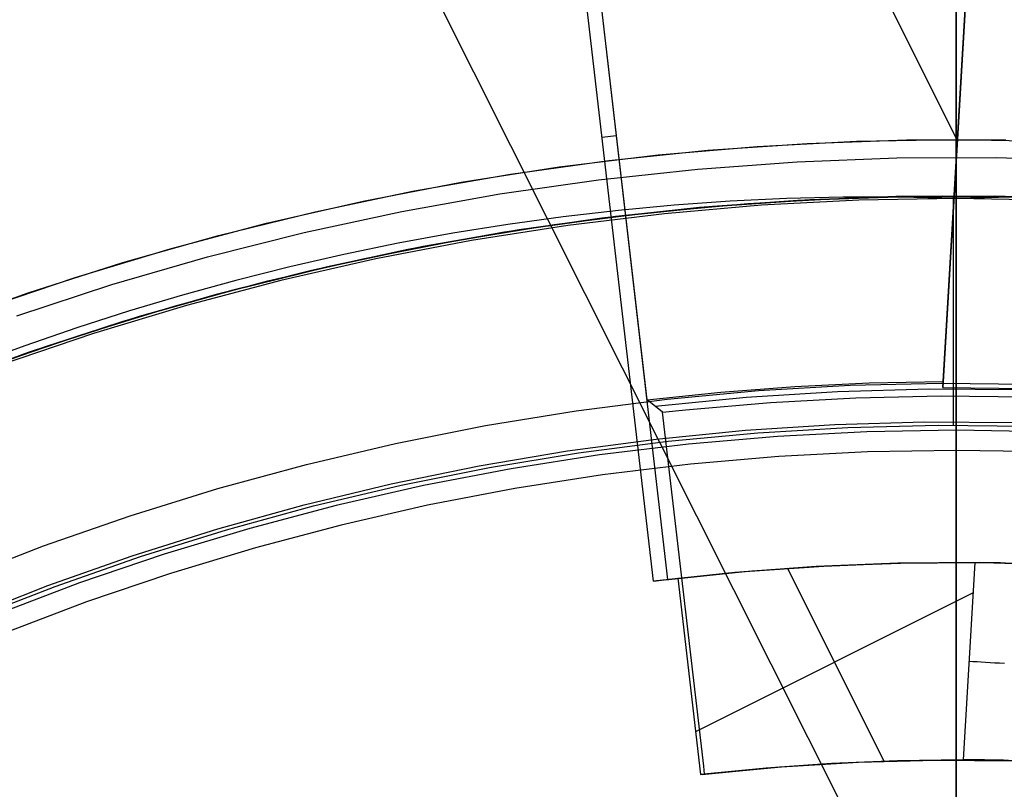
# Model space of a CAD drawing. Header units: millimetres. Extents: x 7986 to 9191, y -11326 to -10283.
# Tile 148 of 256: x 8580 to 8589, y -10646 to -10639. Entities that reach past the tile are written whole.
import ezdxf

# ---------------------------------------------------------------- set-up
doc = ezdxf.new("R2010")
doc.units = ezdxf.units.MM
doc.layers.add('BLANCO METALICO', color=7, linetype='Continuous', true_color=0xededed)
doc.layers.add('color', color=7, linetype='Continuous')
doc.layers.add('luz', color=7, linetype='Continuous')

msp = doc.modelspace()

# ---------------------------------------------------------------- linework, layer by layer
at = {"color": 7, "true_color": 0xffffff}
for p, q in [((8588.463, -10647.6925, 77.0594), (8588.463, -10621.9931, 77.0594)), ((8588.463, -10647.6925, 77.0594), (8588.463, -10621.9931, 77.0594)), ((8588.463, -10647.6733, 23.0594), (8588.463, -10625.1828, 23.0594)), ((8588.463, -10647.6733, 23.0594), (8588.463, -10625.1828, 23.0594)), ((8586.9607, -10640.8351, 114.1149), (8586.4633, -10640.8584, 114.1149)), ((8586.9607, -10640.8351, 114.1149), (8586.4633, -10640.8584, 114.1149)), ((8587.6009, -10640.8493, 80.1936), (8586.7398, -10640.8939, 80.1936)), ((8587.6009, -10640.8493, 97.1543), (8586.7398, -10640.8939, 97.1543)), ((8587.6009, -10640.8493, 80.1936), (8586.7398, -10640.8939, 80.1936)), ((8587.4598, -10640.8233, 114.1149), (8586.9607, -10640.8351, 114.1149)), ((8587.4598, -10640.8233, 114.1149), (8586.9607, -10640.8351, 114.1149)), ((8587.9606, -10640.823, 114.1149), (8587.4598, -10640.8233, 114.1149)), ((8587.9606, -10640.823, 114.1149), (8587.4598, -10640.8233, 114.1149)), ((8588.463, -10640.8344, 80.1936), (8587.6009, -10640.8493, 80.1936)), ((8588.463, -10640.8344, 97.1543), (8587.6009, -10640.8493, 97.1543)), ((8588.463, -10640.8344, 80.1936), (8587.6009, -10640.8493, 80.1936)), ((8588.463, -10640.8344, 114.1149), (8587.9606, -10640.823, 114.1149)), ((8588.463, -10640.8344, 114.1149), (8587.9606, -10640.823, 114.1149)), ((8588.9653, -10640.823, 114.1149), (8588.463, -10640.8344, 114.1149)), ((8588.9653, -10640.823, 114.1149), (8588.463, -10640.8344, 114.1149)), ((8588.463, -10640.8356, 114.1857), (8588.463, -10640.8344, 114.1149)), ((8588.463, -10640.8356, 114.1857), (8588.463, -10640.8344, 114.1149)), ((8588.463, -10640.8344, 114.1149), (8588.463, -10640.8344, 80.1936)), ((8588.463, -10640.8344, 114.1149), (8588.463, -10640.8344, 80.1936)), ((8589.3251, -10640.8493, 80.1936), (8588.463, -10640.8344, 80.1936)), ((8589.3251, -10640.8493, 97.1543), (8588.463, -10640.8344, 97.1543)), ((8588.463, -10647.6925, 80.1936), (8588.463, -10640.8344, 80.1936)), ((8589.3251, -10640.8493, 80.1936), (8588.463, -10640.8344, 80.1936)), ((8588.463, -10647.6925, 80.1936), (8588.463, -10640.8344, 80.1936)), ((8588.463, -10640.8393, 114.2565), (8588.463, -10640.8356, 114.1857)), ((8588.463, -10640.8393, 114.2565), (8588.463, -10640.8356, 114.1857)), ((8588.463, -10640.8454, 114.3271), (8588.463, -10640.8393, 114.2565)), ((8588.463, -10640.8454, 114.3271), (8588.463, -10640.8393, 114.2565)), ((8588.463, -10640.854, 114.3975), (8588.463, -10640.8454, 114.3271)), ((8588.463, -10640.854, 114.3975), (8588.463, -10640.8454, 114.3271)), ((8588.463, -10640.8649, 114.4675), (8588.463, -10640.854, 114.3975)), ((8588.463, -10640.8649, 114.4675), (8588.463, -10640.854, 114.3975)), ((8585.4745, -10640.9387, 114.1149), (8584.9833, -10640.9954, 114.1149)), ((8585.4745, -10640.9387, 114.1149), (8584.9833, -10640.9954, 114.1149)), ((8585.9679, -10640.8929, 114.1149), (8585.4745, -10640.9387, 114.1149)), ((8585.9679, -10640.8929, 114.1149), (8585.4745, -10640.9387, 114.1149)), ((8586.7398, -10640.8939, 80.1936), (8585.8808, -10640.9683, 80.1936)), ((8586.7398, -10640.8939, 97.1543), (8585.8808, -10640.9683, 97.1543)), ((8586.7398, -10640.8939, 80.1936), (8585.8808, -10640.9683, 80.1936)), ((8586.4633, -10640.8584, 114.1149), (8585.9679, -10640.8929, 114.1149)), ((8586.4633, -10640.8584, 114.1149), (8585.9679, -10640.8929, 114.1149)), ((8588.463, -10640.8783, 114.5371), (8588.463, -10640.8649, 114.4675)), ((8588.463, -10640.8783, 114.5371), (8588.463, -10640.8649, 114.4675)), ((8588.463, -10640.8941, 114.6063), (8588.463, -10640.8783, 114.5371)), ((8588.463, -10640.8941, 114.6063), (8588.463, -10640.8783, 114.5371)), ((8588.463, -10640.9123, 114.6748), (8588.463, -10640.8941, 114.6063)), ((8588.463, -10640.9123, 114.6748), (8588.463, -10640.8941, 114.6063)), ((8588.463, -10640.9328, 114.7426), (8588.463, -10640.9123, 114.6748)), ((8588.463, -10640.9328, 114.7426), (8588.463, -10640.9123, 114.6748)), ((8588.463, -10640.9556, 114.8097), (8588.463, -10640.9328, 114.7426)), ((8588.463, -10640.9556, 114.8097), (8588.463, -10640.9328, 114.7426)), ((8584.9833, -10640.9954, 114.1149), (8584.4945, -10641.063, 114.1149)), ((8584.9833, -10640.9954, 114.1149), (8584.4945, -10641.063, 114.1149)), ((8585.8808, -10640.9683, 80.1936), (8585.0248, -10641.0722, 80.1936)), ((8585.8808, -10640.9683, 97.1543), (8585.0248, -10641.0722, 97.1543)), ((8585.8808, -10640.9683, 80.1936), (8585.0248, -10641.0722, 80.1936)), ((8588.463, -10640.9808, 114.876), (8588.463, -10640.9556, 114.8097)), ((8588.463, -10640.9808, 114.876), (8588.463, -10640.9556, 114.8097)), ((8588.463, -10641.0082, 114.9414), (8588.463, -10640.9808, 114.876)), ((8588.463, -10641.0082, 114.9414), (8588.463, -10640.9808, 114.876)), ((8588.463, -10641.0379, 115.0057), (8588.463, -10641.0082, 114.9414)), ((8588.463, -10641.0379, 115.0057), (8588.463, -10641.0082, 114.9414)), ((8584.4945, -10641.063, 114.1149), (8584.008, -10641.1414, 114.1149)), ((8584.4945, -10641.063, 114.1149), (8584.008, -10641.1414, 114.1149)), ((8585.0248, -10641.0722, 80.1936), (8584.173, -10641.2056, 80.1936)), ((8585.0248, -10641.0722, 97.1543), (8584.173, -10641.2056, 97.1543)), ((8585.0248, -10641.0722, 80.1936), (8584.173, -10641.2056, 80.1936)), ((8588.463, -10641.0697, 115.0691), (8588.463, -10641.0379, 115.0057)), ((8588.463, -10641.0697, 115.0691), (8588.463, -10641.0379, 115.0057)), ((8588.463, -10641.1038, 115.1312), (8588.463, -10641.0697, 115.0691)), ((8588.463, -10641.1038, 115.1312), (8588.463, -10641.0697, 115.0691)), ((8588.463, -10641.1399, 115.1922), (8588.463, -10641.1038, 115.1312)), ((8588.463, -10641.1399, 115.1922), (8588.463, -10641.1038, 115.1312)), ((8584.008, -10641.1414, 114.1149), (8583.5241, -10641.2304, 114.1149)), ((8584.008, -10641.1414, 114.1149), (8583.5241, -10641.2304, 114.1149)), ((8588.463, -10641.1782, 115.2519), (8588.463, -10641.1399, 115.1922)), ((8588.463, -10641.1782, 115.2519), (8588.463, -10641.1399, 115.1922)), ((8588.463, -10641.2184, 115.3102), (8588.463, -10641.1782, 115.2519)), ((8588.463, -10641.2184, 115.3102), (8588.463, -10641.1782, 115.2519)), ((8583.5241, -10641.2304, 114.1149), (8583.0429, -10641.3299, 114.1149)), ((8583.5241, -10641.2304, 114.1149), (8583.0429, -10641.3299, 114.1149)), ((8584.173, -10641.2056, 80.1936), (8583.3263, -10641.3683, 80.1936)), ((8584.173, -10641.2056, 97.1543), (8583.3263, -10641.3683, 97.1543)), ((8584.173, -10641.2056, 80.1936), (8583.3263, -10641.3683, 80.1936)), ((8588.463, -10641.2607, 115.3671), (8588.463, -10641.2184, 115.3102)), ((8588.463, -10641.2607, 115.3671), (8588.463, -10641.2184, 115.3102)), ((8588.463, -10641.3049, 115.4225), (8588.463, -10641.2607, 115.3671)), ((8588.463, -10641.3049, 115.4225), (8588.463, -10641.2607, 115.3671)), ((8583.3263, -10641.3683, 80.1936), (8582.4856, -10641.5602, 80.1936)), ((8583.3263, -10641.3683, 97.1543), (8582.4856, -10641.5602, 97.1543)), ((8583.3263, -10641.3683, 80.1936), (8582.4856, -10641.5602, 80.1936)), ((8583.0429, -10641.3299, 114.1149), (8582.5645, -10641.4398, 114.1149)), ((8583.0429, -10641.3299, 114.1149), (8582.5645, -10641.4398, 114.1149)), ((8588.463, -10641.351, 115.4763), (8588.463, -10641.3049, 115.4225)), ((8588.463, -10641.351, 115.4763), (8588.463, -10641.3049, 115.4225)), ((8588.463, -10641.399, 115.5286), (8588.463, -10641.351, 115.4763)), ((8588.463, -10641.399, 115.5286), (8588.463, -10641.351, 115.4763)), ((8582.5645, -10641.4398, 114.1149), (8582.089, -10641.5598, 114.1149)), ((8582.5645, -10641.4398, 114.1149), (8582.089, -10641.5598, 114.1149)), ((8588.463, -10641.4487, 115.5791), (8588.463, -10641.399, 115.5286)), ((8588.463, -10641.4487, 115.5791), (8588.463, -10641.399, 115.5286)), ((8588.463, -10641.5001, 115.6279), (8588.463, -10641.4487, 115.5791)), ((8588.463, -10641.5001, 115.6279), (8588.463, -10641.4487, 115.5791)), ((8588.463, -10641.5532, 115.6749), (8588.463, -10641.5001, 115.6279)), ((8588.463, -10641.5532, 115.6749), (8588.463, -10641.5001, 115.6279)), ((8582.089, -10641.5598, 114.1149), (8581.6166, -10641.69, 114.1149)), ((8582.089, -10641.5598, 114.1149), (8581.6166, -10641.69, 114.1149)), ((8582.4856, -10641.5602, 80.1936), (8581.6522, -10641.781, 80.1936)), ((8582.4856, -10641.5602, 97.1543), (8581.6522, -10641.781, 97.1543)), ((8582.4856, -10641.5602, 80.1936), (8581.6522, -10641.781, 80.1936)), ((8588.463, -10641.6078, 115.72), (8588.463, -10641.5532, 115.6749)), ((8588.463, -10641.6078, 115.72), (8588.463, -10641.5532, 115.6749)), ((8588.463, -10641.664, 115.7632), (8588.463, -10641.6078, 115.72)), ((8588.463, -10641.664, 115.7632), (8588.463, -10641.6078, 115.72)), ((8581.6166, -10641.69, 114.1149), (8581.1474, -10641.8301, 114.1149)), ((8581.6166, -10641.69, 114.1149), (8581.1474, -10641.8301, 114.1149)), ((8588.463, -10641.7217, 115.8044), (8588.463, -10641.664, 115.7632)), ((8588.463, -10641.7217, 115.8044), (8588.463, -10641.664, 115.7632)), ((8588.463, -10641.7807, 115.8437), (8588.463, -10641.7217, 115.8044)), ((8588.463, -10641.7807, 115.8437), (8588.463, -10641.7217, 115.8044)), ((8581.6522, -10641.781, 80.1936), (8580.8268, -10642.0304, 80.1936)), ((8581.6522, -10641.781, 97.1543), (8580.8268, -10642.0304, 97.1543)), ((8581.6522, -10641.781, 80.1936), (8580.8268, -10642.0304, 80.1936)), ((8588.463, -10641.8411, 115.8808), (8588.463, -10641.7807, 115.8437)), ((8588.463, -10641.8411, 115.8808), (8588.463, -10641.7807, 115.8437)), ((8581.1474, -10641.8301, 114.1149), (8580.6815, -10641.98, 114.1149)), ((8581.1474, -10641.8301, 114.1149), (8580.6815, -10641.98, 114.1149)), ((8588.463, -10641.9027, 115.9159), (8588.463, -10641.8411, 115.8808)), ((8588.463, -10641.9027, 115.9159), (8588.463, -10641.8411, 115.8808)), ((8580.6815, -10641.98, 114.1149), (8580.219, -10642.1396, 114.1149)), ((8580.6815, -10641.98, 114.1149), (8580.219, -10642.1396, 114.1149)), ((8588.463, -10641.9655, 115.9488), (8588.463, -10641.9027, 115.9159)), ((8588.463, -10641.9655, 115.9488), (8588.463, -10641.9027, 115.9159)), ((8588.463, -10642.0293, 115.9795), (8588.463, -10641.9655, 115.9488)), ((8588.463, -10642.0293, 115.9795), (8588.463, -10641.9655, 115.9488)), ((8580.8268, -10642.0304, 80.1936), (8580.0105, -10642.3081, 80.1936)), ((8580.8268, -10642.0304, 97.1543), (8580.0105, -10642.3081, 97.1543)), ((8580.8268, -10642.0304, 80.1936), (8580.0105, -10642.3081, 80.1936)), ((8588.463, -10642.0943, 116.008), (8588.463, -10642.0293, 115.9795)), ((8588.463, -10642.0943, 116.008), (8588.463, -10642.0293, 115.9795)), ((8580.219, -10642.1396, 114.1149), (8579.7601, -10642.3088, 114.1149)), ((8580.219, -10642.1396, 114.1149), (8579.7601, -10642.3088, 114.1149)), ((8588.463, -10642.1601, 116.0342), (8588.463, -10642.0943, 116.008)), ((8588.463, -10642.1601, 116.0342), (8588.463, -10642.0943, 116.008)), ((8588.463, -10642.2268, 116.0582), (8588.463, -10642.1601, 116.0342)), ((8588.463, -10642.2268, 116.0582), (8588.463, -10642.1601, 116.0342)), ((8588.463, -10642.2943, 116.0798), (8588.463, -10642.2268, 116.0582)), ((8588.463, -10642.2943, 116.0798), (8588.463, -10642.2268, 116.0582)), ((8588.463, -10642.3625, 116.0991), (8588.463, -10642.2943, 116.0798)), ((8588.463, -10642.3625, 116.0991), (8588.463, -10642.2943, 116.0798)), ((8588.463, -10642.4314, 116.116), (8588.463, -10642.3625, 116.0991)), ((8588.463, -10642.4314, 116.116), (8588.463, -10642.3625, 116.0991)), ((8588.463, -10642.5007, 116.1306), (8588.463, -10642.4314, 116.116)), ((8588.463, -10642.5007, 116.1306), (8588.463, -10642.4314, 116.116)), ((8588.463, -10642.5706, 116.1427), (8588.463, -10642.5007, 116.1306)), ((8588.463, -10642.5706, 116.1427), (8588.463, -10642.5007, 116.1306)), ((8588.463, -10642.6408, 116.1524), (8588.463, -10642.5706, 116.1427)), ((8588.463, -10642.6408, 116.1524), (8588.463, -10642.5706, 116.1427)), ((8588.463, -10642.7113, 116.1597), (8588.463, -10642.6408, 116.1524)), ((8588.463, -10642.7113, 116.1597), (8588.463, -10642.6408, 116.1524)), ((8588.463, -10642.782, 116.1645), (8588.463, -10642.7113, 116.1597)), ((8588.463, -10642.782, 116.1645), (8588.463, -10642.7113, 116.1597)), ((8588.463, -10642.8529, 116.1669), (8588.463, -10642.782, 116.1645)), ((8588.463, -10642.8529, 116.1669), (8588.463, -10642.782, 116.1645)), ((8588.463, -10642.9237, 116.1669), (8588.463, -10642.8529, 116.1669)), ((8588.463, -10642.9237, 116.1669), (8588.463, -10642.8529, 116.1669)), ((8586.8814, -10642.9414, 116.1672), (8586.093, -10643.0096, 116.1672)), ((8587.6717, -10642.9004, 116.1672), (8586.8814, -10642.9414, 116.1672)), ((8588.463, -10642.8867, 116.1672), (8587.6717, -10642.9004, 116.1672)), ((8589.2542, -10642.9004, 116.1672), (8588.463, -10642.8867, 116.1672)), ((8588.463, -10642.9946, 116.1644), (8588.463, -10642.9237, 116.1669)), ((8588.463, -10642.9946, 116.1644), (8588.463, -10642.9237, 116.1669)), ((8586.093, -10643.0096, 116.1672), (8585.3073, -10643.105, 116.1672)), ((8588.463, -10643.0653, 116.1594), (8588.463, -10642.9946, 116.1644)), ((8588.463, -10643.0653, 116.1594), (8588.463, -10642.9946, 116.1644)), ((8585.3073, -10643.105, 116.1672), (8584.5255, -10643.2274, 116.1672)), ((8586.8937, -10643.1195, 116.1594), (8586.1114, -10643.1872, 116.1594)), ((8586.8937, -10643.1195, 116.1594), (8586.1114, -10643.1872, 116.1594)), ((8587.6779, -10643.0788, 116.1594), (8586.8937, -10643.1195, 116.1594)), ((8587.6779, -10643.0788, 116.1594), (8586.8937, -10643.1195, 116.1594)), ((8588.463, -10643.0653, 116.1594), (8587.6779, -10643.0788, 116.1594)), ((8588.463, -10643.0653, 116.1594), (8587.6779, -10643.0788, 116.1594)), ((8588.463, -10652.5653, 116.1594), (8588.463, -10643.0653, 116.1594)), ((8588.463, -10652.5653, 116.1594), (8588.463, -10643.0653, 116.1594)), ((8589.2481, -10643.0788, 116.1594), (8588.463, -10643.0653, 116.1594)), ((8589.2481, -10643.0788, 116.1594), (8588.463, -10643.0653, 116.1594)), ((8586.1114, -10643.1872, 116.1594), (8585.3319, -10643.2818, 116.1594)), ((8586.1114, -10643.1872, 116.1594), (8585.3319, -10643.2818, 116.1594)), ((8584.5255, -10643.2274, 116.1672), (8583.7483, -10643.3768, 116.1672)), ((8585.3319, -10643.2818, 116.1594), (8584.5562, -10643.4033, 116.1594)), ((8585.3319, -10643.2818, 116.1594), (8584.5562, -10643.4033, 116.1594)), ((8583.7483, -10643.3768, 116.1672), (8582.9768, -10643.5529, 116.1672)), ((8584.5562, -10643.4033, 116.1594), (8583.7851, -10643.5515, 116.1594)), ((8584.5562, -10643.4033, 116.1594), (8583.7851, -10643.5515, 116.1594)), ((8582.9768, -10643.5529, 116.1672), (8582.2118, -10643.7555, 116.1672)), ((8583.7851, -10643.5515, 116.1594), (8583.0195, -10643.7262, 116.1594)), ((8583.7851, -10643.5515, 116.1594), (8583.0195, -10643.7262, 116.1594)), ((8583.0195, -10643.7262, 116.1594), (8582.2605, -10643.9273, 116.1594)), ((8583.0195, -10643.7262, 116.1594), (8582.2605, -10643.9273, 116.1594)), ((8582.2118, -10643.7555, 116.1672), (8581.4542, -10643.9844, 116.1672)), ((8581.4542, -10643.9844, 116.1672), (8580.705, -10644.2393, 116.1672)), ((8582.2605, -10643.9273, 116.1594), (8581.5088, -10644.1544, 116.1594)), ((8582.2605, -10643.9273, 116.1594), (8581.5088, -10644.1544, 116.1594)), ((8581.5088, -10644.1544, 116.1594), (8580.7655, -10644.4074, 116.1594)), ((8581.5088, -10644.1544, 116.1594), (8580.7655, -10644.4074, 116.1594)), ((8580.705, -10644.2393, 116.1672), (8579.9651, -10644.52, 116.1672)), ((8580.7655, -10644.4074, 116.1594), (8580.0313, -10644.6858, 116.1594)), ((8580.7655, -10644.4074, 116.1594), (8580.0313, -10644.6858, 116.1594))]:
    msp.add_line(p, q, dxfattribs=at)
at = {"layer": 'BLANCO METALICO'}
for p, q in [((8588.4627, -10567.6112, 139.1653), (8588.4627, -10640.3112, 139.1653)), ((8588.4627, -10640.8112, 139.9653), (8588.4627, -10567.6112, 139.9653)), ((8587.1428, -10640.3454, 139.1653), (8588.0226, -10640.315, 139.1653)), ((8588.0226, -10640.315, 139.1653), (8588.9029, -10640.315, 139.1653)), ((8588.4627, -10640.3112, 139.1653), (8588.4627, -10640.3283, 139.1656)), ((8588.4627, -10640.3283, 139.1656), (8588.4627, -10640.3453, 139.1665)), ((8585.389, -10640.4972, 139.1653), (8586.2646, -10640.4061, 139.1653)), ((8586.2646, -10640.4061, 139.1653), (8587.1428, -10640.3454, 139.1653)), ((8588.4627, -10640.3453, 139.1665), (8588.4627, -10640.3624, 139.1679)), ((8588.4627, -10640.3624, 139.1679), (8588.4627, -10640.3793, 139.17)), ((8588.4627, -10640.3793, 139.17), (8588.4627, -10640.3962, 139.1726)), ((8588.4627, -10640.3962, 139.1726), (8588.4627, -10640.413, 139.1758)), ((8588.4627, -10640.413, 139.1758), (8588.4627, -10640.4296, 139.1795)), ((8584.5171, -10640.6183, 139.1653), (8585.389, -10640.4972, 139.1653)), ((8587.0563, -10640.5086, 167.4122), (8587.9384, -10640.475, 167.4122)), ((8587.9384, -10640.475, 167.4122), (8588.8211, -10640.4721, 167.4122)), ((8588.4627, -10640.4296, 139.1795), (8588.4627, -10640.4461, 139.1838)), ((8588.4627, -10640.4461, 139.1838), (8588.4627, -10640.4625, 139.1887)), ((8588.4627, -10640.4625, 139.1887), (8588.4627, -10640.4787, 139.1942)), ((8588.4627, -10640.4787, 139.1942), (8588.4627, -10640.4947, 139.2002)), ((8588.4627, -10640.4947, 139.2002), (8588.4627, -10640.5104, 139.2067)), ((8588.463, -10640.479, 168.1045), (8588.463, -10640.4702, 167.2362)), ((8588.463, -10640.4702, 167.2362), (8588.463, -10640.4911, 166.3681)), ((8588.463, -10640.5176, 168.972), (8588.463, -10640.479, 168.1045)), ((8588.463, -10640.4911, 166.3681), (8588.463, -10640.5417, 165.5012)), ((8588.8211, -10640.4721, 167.4122), (8589.7033, -10640.4999, 167.4122)), ((8585.2984, -10640.6679, 167.4122), (8586.176, -10640.573, 167.4122)), ((8586.176, -10640.573, 167.4122), (8587.0563, -10640.5086, 167.4122)), ((8588.4627, -10640.5104, 139.2067), (8588.4627, -10640.526, 139.2138)), ((8588.4627, -10640.526, 139.2138), (8588.4627, -10640.5413, 139.2214)), ((8588.4627, -10640.5413, 139.2214), (8588.4627, -10640.5563, 139.2295)), ((8588.4627, -10640.5563, 139.2295), (8588.4627, -10640.571, 139.2381)), ((8588.4627, -10640.571, 139.2381), (8588.4627, -10640.5855, 139.2472)), ((8588.4627, -10640.5855, 139.2472), (8588.4627, -10640.5996, 139.2568)), ((8588.463, -10640.5859, 169.8376), (8588.463, -10640.5176, 168.972)), ((8588.463, -10640.5417, 165.5012), (8588.463, -10640.622, 164.6366)), ((8588.463, -10640.6838, 170.7004), (8588.463, -10640.5859, 169.8376)), ((8583.6499, -10640.7695, 139.1653), (8584.5171, -10640.6183, 139.1653)), ((8584.4247, -10640.7934, 167.4122), (8585.2984, -10640.6679, 167.4122)), ((8588.4627, -10640.5996, 139.2568), (8588.4627, -10640.6133, 139.2669)), ((8588.4627, -10640.6133, 139.2669), (8588.4627, -10640.6268, 139.2774)), ((8588.4627, -10640.6268, 139.2774), (8588.4627, -10640.6398, 139.2884)), ((8588.4627, -10640.6398, 139.2884), (8588.4627, -10640.6525, 139.2999)), ((8588.4627, -10640.6525, 139.2999), (8588.4627, -10640.6648, 139.3117)), ((8588.4627, -10640.6648, 139.3117), (8588.4627, -10640.6766, 139.324)), ((8588.4627, -10640.6766, 139.324), (8588.4627, -10640.6881, 139.3367)), ((8588.463, -10640.622, 164.6366), (8588.463, -10640.7319, 163.7752)), ((8588.4627, -10640.6881, 139.3367), (8588.4627, -10640.6991, 139.3498)), ((8588.4627, -10640.6991, 139.3498), (8588.4627, -10640.7096, 139.3632)), ((8588.4627, -10640.7096, 139.3632), (8588.4627, -10640.7197, 139.377)), ((8588.4627, -10640.7197, 139.377), (8588.4627, -10640.7293, 139.3911)), ((8588.4627, -10640.7293, 139.3911), (8588.4627, -10640.7384, 139.4055)), ((8588.4627, -10640.7384, 139.4055), (8588.4627, -10640.7471, 139.4202)), ((8588.4627, -10640.7471, 139.4202), (8588.4627, -10640.7552, 139.4353)), ((8588.4627, -10640.7552, 139.4353), (8588.4627, -10640.7628, 139.4506)), ((8588.4627, -10640.7628, 139.4506), (8588.4627, -10640.7698, 139.4661)), ((8588.463, -10640.8112, 171.5594), (8588.463, -10640.6838, 170.7004)), ((8588.463, -10640.7319, 163.7752), (8588.463, -10640.8713, 162.9181)), ((8582.7884, -10640.9506, 139.1653), (8583.6499, -10640.7695, 139.1653)), ((8583.5558, -10640.9492, 167.4122), (8584.4247, -10640.7934, 167.4122)), ((8587.0604, -10640.8506, 171.5594), (8586.1923, -10640.9146, 171.5594)), ((8587.1687, -10640.8447, 139.9653), (8586.3077, -10640.9043, 139.9653)), ((8586.3077, -10640.9043, 139.6653), (8587.1687, -10640.8447, 139.6653)), ((8586.6179, -10640.8794, 162.5815), (8587.4777, -10640.8306, 162.5815)), ((8587.9302, -10640.8169, 171.5594), (8587.0604, -10640.8506, 171.5594)), ((8588.0312, -10640.815, 139.9653), (8587.1687, -10640.8447, 139.9653)), ((8587.1687, -10640.8447, 139.6653), (8588.0312, -10640.815, 139.6653)), ((8587.4777, -10640.8306, 162.5815), (8588.3387, -10640.8115, 162.5815)), ((8588.8006, -10640.8135, 171.5594), (8587.9302, -10640.8169, 171.5594)), ((8588.8942, -10640.815, 139.9653), (8588.0312, -10640.815, 139.9653)), ((8588.0312, -10640.815, 139.6653), (8588.8942, -10640.815, 139.6653)), ((8588.3387, -10640.8115, 162.5815), (8589.1998, -10640.8221, 162.5815)), ((8588.4405, -10642.841, 171.5594), (8588.4405, -10640.8112, 171.5594)), ((8588.4627, -10640.7698, 139.4661), (8588.4627, -10640.7764, 139.4819)), ((8588.4627, -10640.7764, 139.4819), (8588.4627, -10640.7824, 139.4979)), ((8588.4627, -10640.7824, 139.4979), (8588.4627, -10640.7878, 139.514)), ((8588.4627, -10640.7878, 139.514), (8588.4627, -10640.7927, 139.5304)), ((8588.4627, -10640.7927, 139.5304), (8588.4627, -10640.797, 139.5469)), ((8588.4627, -10640.797, 139.5469), (8588.4627, -10640.8008, 139.5636)), ((8588.4627, -10640.8008, 139.5636), (8588.4627, -10640.804, 139.5803)), ((8588.4627, -10640.804, 139.5803), (8588.4627, -10640.8066, 139.5972)), ((8588.4627, -10640.8066, 139.5972), (8588.4627, -10640.8086, 139.6142)), ((8588.4627, -10640.8086, 139.6142), (8588.4627, -10640.8101, 139.6312)), ((8588.4627, -10640.8101, 139.6312), (8588.4627, -10640.8109, 139.6482)), ((8588.4627, -10640.8109, 139.6482), (8588.4627, -10640.8112, 139.6653)), ((8588.4627, -10640.8112, 162.5815), (8588.4627, -10640.817, 162.2429)), ((8588.4627, -10640.8112, 139.6653), (8588.4627, -10640.8112, 139.9653)), ((8588.4627, -10640.817, 162.2429), (8588.4627, -10640.8342, 161.9046)), ((8588.4627, -10640.8342, 161.9046), (8588.4627, -10640.8628, 161.5672)), ((8589.6707, -10640.8404, 171.5594), (8588.8006, -10640.8135, 171.5594)), ((8586.1923, -10640.9146, 171.5594), (8585.327, -10641.0087, 171.5594)), ((8586.3077, -10640.9043, 139.9653), (8585.4493, -10640.9935, 139.9653)), ((8585.4493, -10640.9935, 139.6653), (8586.3077, -10640.9043, 139.6653)), ((8585.7603, -10640.9577, 162.5815), (8586.6179, -10640.8794, 162.5815)), ((8588.4627, -10640.8628, 161.5672), (8588.4627, -10640.9029, 161.2309)), ((8588.4627, -10640.9029, 161.2309), (8588.4627, -10640.9543, 160.8961)), ((8588.463, -10640.8713, 162.9181), (8588.463, -10641.0399, 162.0663)), ((8581.9337, -10641.1612, 139.1653), (8582.7884, -10640.9506, 139.1653)), ((8582.693, -10641.1352, 167.4122), (8583.5558, -10640.9492, 167.4122)), ((8585.327, -10641.0087, 171.5594), (8584.4654, -10641.1329, 171.5594)), ((8585.4493, -10640.9935, 139.9653), (8584.5945, -10641.1123, 139.9653)), ((8584.5945, -10641.1123, 139.6653), (8585.4493, -10640.9935, 139.6653)), ((8584.9059, -10641.0655, 162.5815), (8585.7603, -10640.9577, 162.5815)), ((8588.4627, -10640.9543, 160.8961), (8588.4627, -10641.017, 160.5633)), ((8588.4627, -10641.017, 160.5633), (8588.4627, -10641.0909, 160.2328)), ((8584.5945, -10641.1123, 139.9653), (8583.7443, -10641.2605, 139.9653)), ((8583.7443, -10641.2605, 139.6653), (8584.5945, -10641.1123, 139.6653)), ((8584.0558, -10641.2027, 162.5815), (8584.9059, -10641.0655, 162.5815)), ((8588.4627, -10641.0909, 160.2328), (8588.4627, -10641.1761, 159.905)), ((8588.463, -10641.0399, 162.0663), (8588.463, -10641.2376, 161.2207)), ((8581.0868, -10641.4013, 139.1653), (8581.9337, -10641.1612, 139.1653)), ((8581.8371, -10641.3511, 167.4122), (8582.693, -10641.1352, 167.4122)), ((8583.2108, -10641.3691, 162.5815), (8584.0558, -10641.2027, 162.5815)), ((8584.4654, -10641.1329, 171.5594), (8583.6087, -10641.287, 171.5594)), ((8588.4627, -10641.1761, 159.905), (8588.4627, -10641.2722, 159.5803)), ((8583.6087, -10641.287, 171.5594), (8582.7579, -10641.4709, 171.5594)), ((8583.7443, -10641.2605, 139.9653), (8582.8997, -10641.438, 139.9653)), ((8582.8997, -10641.438, 139.6653), (8583.7443, -10641.2605, 139.6653)), ((8588.4627, -10641.2722, 159.5803), (8588.4627, -10641.3793, 159.259)), ((8588.463, -10641.2376, 161.2207), (8588.463, -10641.4641, 160.3824)), ((8580.9892, -10641.5967, 167.4122), (8581.8371, -10641.3511, 167.4122)), ((8582.3721, -10641.5645, 162.5815), (8583.2108, -10641.3691, 162.5815)), ((8580.2486, -10641.6704, 139.1653), (8581.0868, -10641.4013, 139.1653)), ((8582.8997, -10641.438, 139.9653), (8582.0617, -10641.6446, 139.9653)), ((8582.0617, -10641.6446, 139.6653), (8582.8997, -10641.438, 139.6653)), ((8588.4627, -10641.3793, 159.259), (8588.4627, -10641.4972, 158.9415)), ((8588.463, -10641.4641, 160.3824), (8588.463, -10641.7193, 159.5524)), ((8582.7579, -10641.4709, 171.5594), (8581.914, -10641.6843, 171.5594)), ((8588.4627, -10641.4972, 158.9415), (8588.4627, -10641.6258, 158.6282)), ((8580.1505, -10641.8717, 167.4122), (8580.9892, -10641.5967, 167.4122)), ((8581.5407, -10641.7886, 162.5815), (8582.3721, -10641.5645, 162.5815)), ((8588.4627, -10641.6258, 158.6282), (8588.4627, -10641.7649, 158.3195)), ((8579.4203, -10641.9683, 139.1653), (8580.2486, -10641.6704, 139.1653)), ((8581.914, -10641.6843, 171.5594), (8581.078, -10641.9269, 171.5594)), ((8582.0617, -10641.6446, 139.9653), (8581.2314, -10641.8799, 139.9653)), ((8581.2314, -10641.8799, 139.6653), (8582.0617, -10641.6446, 139.6653)), ((8588.463, -10641.7193, 159.5524), (8588.463, -10642.0027, 158.7316)), ((8580.7174, -10642.0413, 162.5815), (8581.5407, -10641.7886, 162.5815)), ((8588.4627, -10641.7649, 158.3195), (8588.4627, -10641.9145, 158.0156)), ((8581.2314, -10641.8799, 139.9653), (8580.4097, -10642.1438, 139.9653)), ((8580.4097, -10642.1438, 139.6653), (8581.2314, -10641.8799, 139.6653)), ((8581.078, -10641.9269, 171.5594), (8580.251, -10642.1984, 171.5594)), ((8588.4627, -10641.9145, 158.0156), (8588.4627, -10642.0742, 157.7169)), ((8579.9033, -10642.3222, 162.5815), (8580.7174, -10642.0413, 162.5815)), ((8588.4627, -10642.0742, 157.7169), (8588.4627, -10642.2439, 157.4239)), ((8588.463, -10642.0027, 158.7316), (8588.463, -10642.3141, 157.921)), ((8580.4097, -10642.1438, 139.9653), (8579.5976, -10642.4358, 139.9653)), ((8579.5976, -10642.4358, 139.6653), (8580.4097, -10642.1438, 139.6653)), ((8580.251, -10642.1984, 171.5594), (8579.434, -10642.4986, 171.5594)), ((8588.4627, -10642.2439, 157.4239), (8588.4627, -10642.4235, 157.1367)), ((8588.463, -10642.3141, 157.921), (8588.463, -10642.653, 157.1215)), ((8586.7132, -10642.5353, 167.4122), (8587.5238, -10642.4885, 167.4122)), ((8587.5238, -10642.4885, 167.4122), (8588.3355, -10642.4699, 167.4122)), ((8588.3355, -10642.4699, 167.4122), (8589.1473, -10642.4796, 167.4122)), ((8588.4627, -10642.4235, 157.1367), (8588.4627, -10642.6126, 156.8558)), ((8588.463, -10642.4878, 168.3335), (8588.463, -10642.4698, 167.5218)), ((8588.463, -10642.4698, 167.5218), (8588.463, -10642.4801, 166.7099)), ((8588.463, -10642.4801, 166.7099), (8588.463, -10642.5187, 165.8989)), ((8588.463, -10642.5339, 169.1441), (8588.463, -10642.4878, 168.3335)), ((8585.9048, -10642.6102, 167.4122), (8586.7132, -10642.5353, 167.4122)), ((8588.463, -10642.5187, 165.8989), (8588.463, -10642.5854, 165.0898)), ((8588.463, -10642.6082, 169.9526), (8588.463, -10642.5339, 169.1441)), ((8588.463, -10642.5854, 165.0898), (8588.463, -10642.6802, 164.2834)), ((8585.0994, -10642.7132, 167.4122), (8585.9048, -10642.6102, 167.4122)), ((8588.4627, -10642.6126, 156.8558), (8588.4627, -10642.8112, 156.5815)), ((8588.463, -10642.7106, 170.758), (8588.463, -10642.6082, 169.9526)), ((8588.463, -10642.653, 157.1215), (8588.463, -10643.0192, 156.3342)), ((8588.463, -10642.6802, 164.2834), (8588.463, -10642.803, 163.4809)), ((8584.2982, -10642.8441, 167.4122), (8585.0994, -10642.7132, 167.4122)), ((8588.463, -10642.841, 171.5594), (8588.463, -10642.7106, 170.758)), ((8583.5019, -10643.0029, 167.4122), (8584.2982, -10642.8441, 167.4122)), ((8586.598, -10642.8869, 156.5815), (8587.3896, -10642.8363, 156.5815)), ((8587.3896, -10642.8363, 156.5815), (8588.1826, -10642.8129, 156.5815)), ((8587.5047, -10642.861, 171.5594), (8588.3026, -10642.8415, 171.5594)), ((8588.1826, -10642.8129, 156.5815), (8588.9759, -10642.817, 156.5815)), ((8588.3026, -10642.8415, 171.5594), (8589.1008, -10642.8498, 171.5594)), ((8588.463, -10642.803, 163.4809), (8588.463, -10642.9537, 162.683)), ((8585.8085, -10642.9649, 156.5815), (8586.598, -10642.8869, 156.5815)), ((8585.9132, -10642.9829, 171.5594), (8586.7079, -10642.9081, 171.5594)), ((8586.7079, -10642.9081, 171.5594), (8587.5047, -10642.861, 171.5594)), ((8582.7117, -10643.1892, 167.4122), (8583.5019, -10643.0029, 167.4122)), ((8585.0222, -10643.07, 156.5815), (8585.8085, -10642.9649, 156.5815)), ((8585.1215, -10643.0853, 171.5594), (8585.9132, -10642.9829, 171.5594)), ((8588.463, -10642.9537, 162.683), (8588.463, -10643.132, 161.891)), ((8588.463, -10643.0192, 156.3342), (8588.463, -10643.4121, 155.5598)), ((8584.24, -10643.2022, 156.5815), (8585.0222, -10643.07, 156.5815)), ((8584.334, -10643.2151, 171.5594), (8585.1215, -10643.0853, 171.5594)), ((8581.9284, -10643.4029, 167.4122), (8582.7117, -10643.1892, 167.4122)), ((8583.4628, -10643.3613, 156.5815), (8584.24, -10643.2022, 156.5815)), ((8588.463, -10643.132, 161.891), (8588.463, -10643.3377, 161.1055)), ((8583.5514, -10643.3722, 171.5594), (8584.334, -10643.2151, 171.5594)), ((8582.6915, -10643.5471, 156.5815), (8583.4628, -10643.3613, 156.5815)), ((8582.7747, -10643.5564, 171.5594), (8583.5514, -10643.3722, 171.5594)), ((8588.463, -10643.3377, 161.1055), (8588.463, -10643.5706, 160.3278)), ((8581.1531, -10643.6437, 167.4122), (8581.9284, -10643.4029, 167.4122)), ((8588.463, -10643.4121, 155.5598), (8588.463, -10643.8314, 154.7993)), ((8581.9271, -10643.7593, 156.5815), (8582.6915, -10643.5471, 156.5815)), ((8582.0049, -10643.7675, 171.5594), (8582.7747, -10643.5564, 171.5594)), ((8588.463, -10643.5706, 160.3278), (8588.463, -10643.8305, 159.5586)), ((8580.3865, -10643.9114, 167.4122), (8581.1531, -10643.6437, 167.4122)), ((8581.1705, -10643.9978, 156.5815), (8581.9271, -10643.7593, 156.5815)), ((8581.2429, -10644.0052, 171.5594), (8582.0049, -10643.7675, 171.5594)), ((8588.463, -10643.8305, 159.5586), (8588.463, -10644.1169, 158.7989)), ((8588.463, -10643.8314, 154.7993), (8588.463, -10644.2764, 154.0537)), ((8579.6298, -10644.2055, 167.4122), (8580.3865, -10643.9114, 167.4122)), ((8580.4226, -10644.2623, 156.5815), (8581.1705, -10643.9978, 156.5815)), ((8580.4896, -10644.2692, 171.5594), (8581.2429, -10644.0052, 171.5594)), ((8588.463, -10644.1169, 158.7989), (8588.463, -10644.4296, 158.0496)), ((8579.6842, -10644.5524, 156.5815), (8580.4226, -10644.2623, 156.5815)), ((8579.746, -10644.5592, 171.5594), (8580.4896, -10644.2692, 171.5594)), ((8588.463, -10644.2764, 154.0537), (8588.463, -10644.7467, 153.3237)), ((8588.463, -10644.4296, 158.0496), (8588.463, -10644.7682, 157.3116)), ((8588.463, -10644.7467, 153.3237), (8588.463, -10645.2417, 152.6103)), ((8588.463, -10644.7682, 157.3116), (8588.463, -10645.1322, 156.5859)), ((8588.463, -10645.1322, 156.5859), (8588.463, -10645.5212, 155.8732)), ((8588.463, -10645.2417, 152.6103), (8588.463, -10645.7609, 151.9143)), ((8588.463, -10645.5212, 155.8732), (8588.463, -10645.9348, 155.1746)), ((8588.463, -10645.7609, 151.9143), (8588.463, -10646.3037, 151.2364)), ((8588.463, -10645.9348, 155.1746), (8588.463, -10646.3724, 154.4907))]:
    msp.add_line(p, q, dxfattribs=at)
at = {"layer": 'BLANCO METALICO', "color": 3, "true_color": 0x00ff00}
for p, q in [((8586.7011, -10640.3722, 138.1631), (8587.5802, -10640.3265, 138.1631)), ((8586.7011, -10640.3722, 141.0175), (8587.5802, -10640.3265, 141.0175)), ((8587.5802, -10640.3265, 138.1631), (8588.4603, -10640.3112, 138.1631)), ((8587.5802, -10640.3265, 141.0175), (8588.4603, -10640.3112, 141.0175)), ((8588.4603, -10640.3112, 138.1631), (8589.3405, -10640.3263, 138.1631)), ((8588.4603, -10640.3112, 141.0175), (8589.3405, -10640.3263, 141.0175)), ((8588.4627, -10652.3112, 138.1631), (8588.4627, -10640.3112, 138.1631)), ((8585.824, -10640.4481, 138.1631), (8586.7011, -10640.3722, 138.1631)), ((8585.824, -10640.4481, 141.0175), (8586.7011, -10640.3722, 141.0175)), ((8584.9502, -10640.5543, 138.1631), (8585.824, -10640.4481, 138.1631)), ((8584.9502, -10640.5543, 141.0175), (8585.824, -10640.4481, 141.0175)), ((8584.0805, -10640.6906, 138.1631), (8584.9502, -10640.5543, 138.1631)), ((8584.0805, -10640.6906, 141.0175), (8584.9502, -10640.5543, 141.0175)), ((8584.5148, -10640.6187, 138.1631), (8584.5148, -10640.6187, 141.0175)), ((8583.216, -10640.8568, 138.1631), (8584.0805, -10640.6906, 138.1631)), ((8583.216, -10640.8568, 141.0175), (8584.0805, -10640.6906, 141.0175)), ((8582.3578, -10641.0528, 138.1631), (8583.216, -10640.8568, 138.1631)), ((8582.3578, -10641.0528, 141.0175), (8583.216, -10640.8568, 141.0175)), ((8581.5069, -10641.2783, 138.1631), (8582.3578, -10641.0528, 138.1631)), ((8581.5069, -10641.2783, 141.0175), (8582.3578, -10641.0528, 141.0175)), ((8580.6643, -10641.533, 138.1631), (8581.5069, -10641.2783, 138.1631)), ((8580.6643, -10641.533, 141.0175), (8581.5069, -10641.2783, 141.0175)), ((8579.8309, -10641.8166, 138.1631), (8580.6643, -10641.533, 138.1631)), ((8579.8309, -10641.8166, 141.0175), (8580.6643, -10641.533, 141.0175))]:
    msp.add_line(p, q, dxfattribs=at)
at = {"layer": 'color'}
msp.add_line((8588.463, -10592.8112, 17.5594), (8588.463, -10738.8113, 17.5594), dxfattribs=at)
at = {"layer": 'color', "color": 254, "true_color": 0xcad1ee}
for p, q in [((8588.8887, -10633.3099, 12.6594), (8588.3452, -10642.5075, 12.6594)), ((8588.8887, -10633.3099, 12.6594), (8588.3452, -10642.5075, 12.6594)), ((8588.3468, -10642.4814, 11.1594), (8588.8871, -10633.336, 11.1594)), ((8588.3483, -10642.4552, 9.6594), (8588.8856, -10633.3622, 9.6594)), ((8588.3483, -10642.4552, 9.6594), (8588.8856, -10633.3622, 9.6594)), ((8588.4745, -10640.3198, 9.6594), (8585.0756, -10633.5377, 9.6594)), ((8584.794, -10634.5958, 9.4958), (8585.9094, -10644.2086, 9.4958)), ((8585.7276, -10642.6166, 9.6594), (8584.7965, -10634.5925, 9.6594)), ((8585.7276, -10642.6166, 9.6594), (8584.7965, -10634.5925, 9.6594)), ((8585.784, -10644.2238, 2.2594), (8584.6837, -10634.7404, 2.2594)), ((8585.784, -10644.2238, 2.2594), (8584.6837, -10634.7404, 2.2594)), ((8585.3276, -10640.29, 2.2594), (8585.4559, -10640.2751, 9.6594)), ((8586.3808, -10642.5486, 9.6594), (8587.0357, -10642.499, 9.6594)), ((8586.3808, -10642.5486, 9.6594), (8587.0357, -10642.499, 9.6594)), ((8587.0357, -10642.499, 9.6594), (8587.6917, -10642.4678, 9.6594)), ((8587.0357, -10642.499, 9.6594), (8587.6917, -10642.4678, 9.6594)), ((8587.6917, -10642.4678, 9.6594), (8588.3483, -10642.4552, 9.6594)), ((8587.6917, -10642.4678, 9.6594), (8588.3483, -10642.4552, 9.6594)), ((8588.3452, -10642.5075, 12.6594), (8588.3483, -10642.4552, 9.6594)), ((8588.3452, -10642.5075, 12.6594), (8588.3483, -10642.4552, 9.6594)), ((8588.3452, -10642.5075, 12.6594), (8589.0957, -10642.5156, 12.6594)), ((8588.3452, -10642.5075, 12.6594), (8589.0957, -10642.5156, 12.6594)), ((8585.7276, -10642.6166, 9.6594), (8586.3808, -10642.5486, 9.6594)), ((8585.7276, -10642.6166, 9.6594), (8586.3808, -10642.5486, 9.6594)), ((8585.7979, -10642.6722, 13.2967), (8586.6048, -10642.5932, 13.2967)), ((8586.6048, -10642.5932, 13.2967), (8587.4138, -10642.5423, 13.2967)), ((8587.4138, -10642.5423, 13.2967), (8588.2242, -10642.5196, 13.2967)), ((8587.5747, -10642.5991, 16.934), (8588.3303, -10642.5822, 16.934)), ((8588.2242, -10642.5196, 13.2967), (8589.0348, -10642.5251, 13.2967)), ((8588.3303, -10642.5822, 16.934), (8589.086, -10642.59, 16.934)), ((8585.8644, -10642.725, 16.7305), (8585.7276, -10642.6166, 9.6594)), ((8585.8644, -10642.725, 16.7305), (8585.7276, -10642.6166, 9.6594)), ((8586.0672, -10642.7066, 16.934), (8586.8201, -10642.6406, 16.934)), ((8586.8201, -10642.6406, 16.934), (8587.5747, -10642.5991, 16.934)), ((8585.8644, -10642.725, 16.7305), (8586.0672, -10642.7066, 16.934)), ((8586.2284, -10645.8618, 16.7305), (8585.8644, -10642.725, 16.7305)), ((8587.9468, -10644.0635, 2.2594), (8587.2242, -10644.093, 2.2594)), ((8587.9468, -10644.0635, 2.2594), (8587.2242, -10644.093, 2.2594)), ((8587.293, -10644.0891, 8.4594), (8587.996, -10644.0624, 8.4594)), ((8587.3115, -10644.0881, 14.6594), (8587.9697, -10644.063, 14.6594)), ((8587.3115, -10644.0881, 14.6594), (8587.9697, -10644.063, 14.6594)), ((8588.67, -10644.0581, 2.2594), (8587.9468, -10644.0635, 2.2594)), ((8588.67, -10644.0581, 2.2594), (8587.9468, -10644.0635, 2.2594)), ((8587.9697, -10644.063, 14.6594), (8588.6284, -10644.0578, 14.6594)), ((8587.9697, -10644.063, 14.6594), (8588.6284, -10644.0578, 14.6594)), ((8587.996, -10644.0624, 8.4594), (8588.6995, -10644.0584, 8.4594)), ((8588.6284, -10644.0578, 14.6594), (8588.525, -10645.8073, 14.6594)), ((8588.6284, -10644.0578, 14.6594), (8588.525, -10645.8073, 14.6594)), ((8588.6284, -10644.0578, 14.6594), (8588.6634, -10644.0577, 14.6216)), ((8588.6284, -10644.0578, 14.6594), (8588.6634, -10644.0577, 14.6216)), ((8588.6634, -10644.0577, 14.6216), (8588.6997, -10644.0577, 14.5851)), ((8588.6634, -10644.0577, 14.6216), (8588.6997, -10644.0577, 14.5851)), ((8589.3929, -10644.0767, 2.2594), (8588.67, -10644.0581, 2.2594)), ((8589.3929, -10644.0767, 2.2594), (8588.67, -10644.0581, 2.2594)), ((8588.6995, -10644.0584, 8.4594), (8589.4027, -10644.0772, 8.4594)), ((8588.6997, -10644.0577, 14.5851), (8588.7372, -10644.0578, 14.5498)), ((8588.6997, -10644.0577, 14.5851), (8588.7372, -10644.0578, 14.5498)), ((8588.7372, -10644.0578, 14.5498), (8588.7759, -10644.0582, 14.5158)), ((8588.7372, -10644.0578, 14.5498), (8588.7759, -10644.0582, 14.5158)), ((8588.7759, -10644.0582, 14.5158), (8588.8158, -10644.0586, 14.4832)), ((8588.7759, -10644.0582, 14.5158), (8588.8158, -10644.0586, 14.4832)), ((8588.8158, -10644.0586, 14.4832), (8588.8567, -10644.0592, 14.4519)), ((8588.8158, -10644.0586, 14.4832), (8588.8567, -10644.0592, 14.4519)), ((8588.8567, -10644.0592, 14.4519), (8588.8987, -10644.06, 14.4221)), ((8588.8567, -10644.0592, 14.4519), (8588.8987, -10644.06, 14.4221)), ((8586.503, -10644.1464, 2.2594), (8585.784, -10644.2238, 2.2594)), ((8586.503, -10644.1464, 2.2594), (8585.784, -10644.2238, 2.2594)), ((8585.8915, -10644.2107, 8.4594), (8586.5912, -10644.1386, 8.4594)), ((8585.9989, -10644.1982, 14.6594), (8586.6544, -10644.1332, 14.6594)), ((8585.9989, -10644.1982, 14.6594), (8586.6544, -10644.1332, 14.6594)), ((8587.2242, -10644.093, 2.2594), (8586.503, -10644.1464, 2.2594)), ((8587.2242, -10644.093, 2.2594), (8586.503, -10644.1464, 2.2594)), ((8586.5912, -10644.1386, 8.4594), (8587.293, -10644.0891, 8.4594)), ((8586.6544, -10644.1332, 14.6594), (8587.3115, -10644.0881, 14.6594)), ((8586.6544, -10644.1332, 14.6594), (8587.3115, -10644.0881, 14.6594)), ((8587.8257, -10645.8176, 14.6594), (8586.9695, -10644.1091, 14.6594)), ((8585.784, -10644.2238, 2.2594), (8585.9989, -10644.1982, 14.6594)), ((8585.784, -10644.2238, 2.2594), (8585.9989, -10644.1982, 14.6594)), ((8585.9989, -10644.1982, 14.6594), (8586.2006, -10645.9365, 14.6594)), ((8585.9989, -10644.1982, 14.6594), (8586.2006, -10645.9365, 14.6594)), ((8588.6125, -10644.3259, 14.6594), (8586.1566, -10645.5567, 14.6594)), ((8588.5767, -10644.9321, 14.6594), (8588.6116, -10644.9342, 14.6216)), ((8588.6116, -10644.9342, 14.6216), (8588.6478, -10644.9363, 14.5851)), ((8588.6478, -10644.9363, 14.5851), (8588.6853, -10644.9385, 14.5498)), ((8588.6853, -10644.9385, 14.5498), (8588.7239, -10644.9408, 14.5158)), ((8588.7239, -10644.9408, 14.5158), (8588.7636, -10644.9431, 14.4831)), ((8588.7636, -10644.9431, 14.4831), (8588.8045, -10644.9456, 14.4519)), ((8588.8045, -10644.9456, 14.4519), (8588.8464, -10644.948, 14.422)), ((8588.8464, -10644.948, 14.422), (8588.8893, -10644.9506, 14.3937)), ((8587.9428, -10645.8142, 14.6594), (8587.3609, -10645.838, 14.6594)), ((8587.9428, -10645.8142, 14.6594), (8587.3609, -10645.838, 14.6594)), ((8587.5862, -10645.8268, 15.4094), (8588.2744, -10645.8082, 15.4094)), ((8587.5993, -10645.8262, 16.6594), (8588.2832, -10645.8081, 16.6594)), ((8588.525, -10645.8073, 14.6594), (8587.9428, -10645.8142, 14.6594)), ((8588.525, -10645.8073, 14.6594), (8587.9428, -10645.8142, 14.6594)), ((8588.2744, -10645.8082, 15.4094), (8588.9629, -10645.8132, 15.4094)), ((8588.2832, -10645.8081, 16.6594), (8588.9673, -10645.8134, 16.6594)), ((8588.56, -10645.807, 14.6216), (8588.525, -10645.8073, 14.6594)), ((8588.56, -10645.807, 14.6216), (8588.525, -10645.8073, 14.6594)), ((8588.5963, -10645.8068, 14.5851), (8588.56, -10645.807, 14.6216)), ((8588.5963, -10645.8068, 14.5851), (8588.56, -10645.807, 14.6216)), ((8588.6338, -10645.8068, 14.5498), (8588.5963, -10645.8068, 14.5851)), ((8588.6338, -10645.8068, 14.5498), (8588.5963, -10645.8068, 14.5851)), ((8588.6726, -10645.8069, 14.5158), (8588.6338, -10645.8068, 14.5498)), ((8588.6726, -10645.8069, 14.5158), (8588.6338, -10645.8068, 14.5498)), ((8588.7124, -10645.8072, 14.4832), (8588.6726, -10645.8069, 14.5158)), ((8588.7124, -10645.8072, 14.4832), (8588.6726, -10645.8069, 14.5158)), ((8588.7534, -10645.8077, 14.4519), (8588.7124, -10645.8072, 14.4832)), ((8588.7534, -10645.8077, 14.4519), (8588.7124, -10645.8072, 14.4832)), ((8588.7954, -10645.8083, 14.4221), (8588.7534, -10645.8077, 14.4519)), ((8588.7954, -10645.8083, 14.4221), (8588.7534, -10645.8077, 14.4519)), ((8588.8383, -10645.809, 14.3937), (8588.7954, -10645.8083, 14.4221)), ((8588.8383, -10645.809, 14.3937), (8588.7954, -10645.8083, 14.4221)), ((8588.8823, -10645.8099, 14.3668), (8588.8383, -10645.809, 14.3937)), ((8588.8823, -10645.8099, 14.3668), (8588.8383, -10645.809, 14.3937)), ((8588.9271, -10645.811, 14.3415), (8588.8823, -10645.8099, 14.3668)), ((8588.9271, -10645.811, 14.3415), (8588.8823, -10645.8099, 14.3668)), ((8586.7801, -10645.8788, 14.6594), (8586.2006, -10645.9365, 14.6594)), ((8586.7801, -10645.8788, 14.6594), (8586.2006, -10645.9365, 14.6594)), ((8586.2137, -10645.935, 15.4094), (8586.899, -10645.8691, 15.4094)), ((8586.2353, -10645.9326, 16.6594), (8586.2284, -10645.8618, 16.7305)), ((8586.2353, -10645.9326, 16.6594), (8586.9164, -10645.8677, 16.6594)), ((8587.3609, -10645.838, 14.6594), (8586.7801, -10645.8788, 14.6594)), ((8587.3609, -10645.838, 14.6594), (8586.7801, -10645.8788, 14.6594)), ((8586.899, -10645.8691, 15.4094), (8587.5862, -10645.8268, 15.4094)), ((8586.9164, -10645.8677, 16.6594), (8587.5993, -10645.8262, 16.6594)), ((8586.2006, -10645.9365, 14.6594), (8586.2353, -10645.9326, 16.6594)), ((8586.2006, -10645.9365, 14.6594), (8586.2353, -10645.9326, 16.6594))]:
    msp.add_line(p, q, dxfattribs=at)
at = {"layer": 'luz', "color": 254, "true_color": 0xcad1ee}
for p, q in [((8527.7764, -10527.2699, -56.9906), (8663.2492, -10797.2783, -56.9906)), ((8527.7764, -10527.2699, -58.4906), (8663.2492, -10797.2783, -58.4906))]:
    msp.add_line(p, q, dxfattribs=at)

doc.saveas('drawing.dxf')
